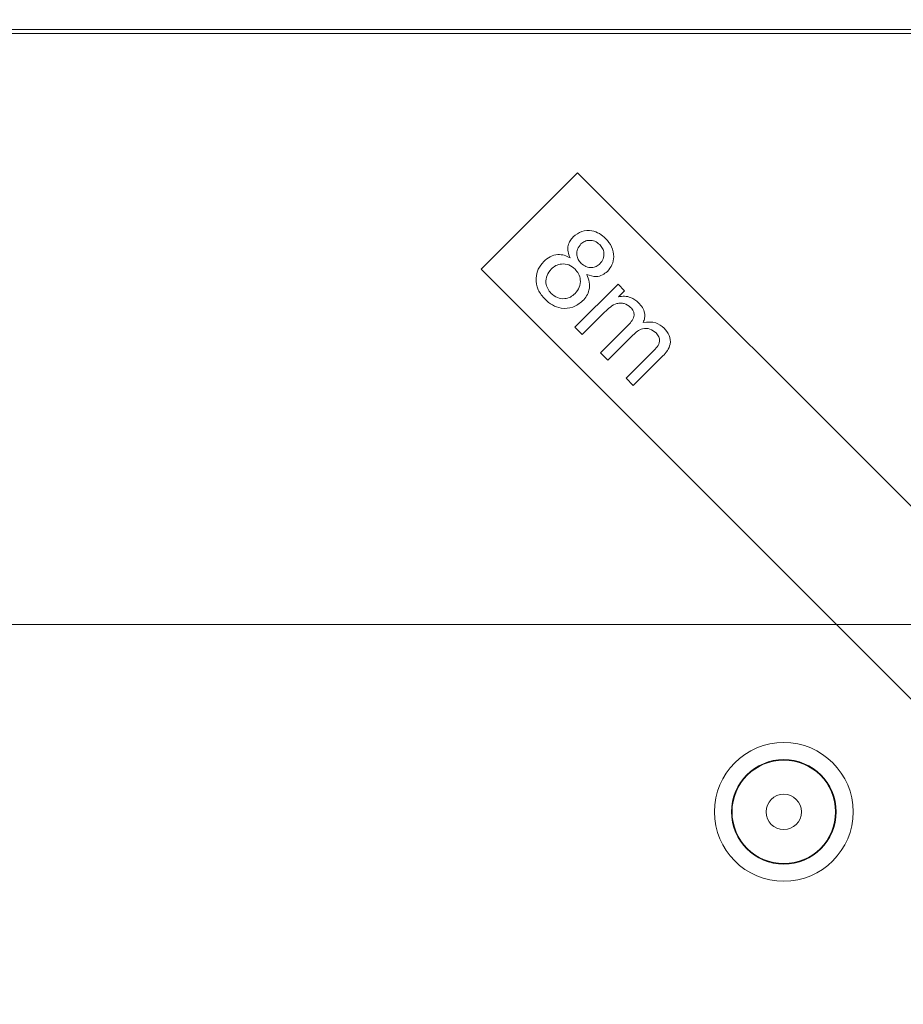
# Model space of a CAD drawing. Header units: millimetres. Extents: x 0 to 594, y 0 to 420.
# Tile 42 of 70: x 375 to 401, y 170 to 199. Entities that reach past the tile are written whole.
import ezdxf

# ---------------------------------------------------------------- set-up
doc = ezdxf.new("R2010")
doc.units = ezdxf.units.MM
doc.styles.add('SLDTEXTSTYLE1', font='TXT', dxfattribs={"width": 0.605})
doc.dimstyles.new('SLDDIMSTYLE4', dxfattribs={"dimtxt": 2.568319, "dimasz": 3.3, "dimexe": 0, "dimexo": 0.0625, "dimgap": 0.64208, "dimtad": 1, "dimdec": 0, "dimlfac": 2, "dimrnd": 1e-09, "dimzin": 12, "dimdsep": 46, "dimtxsty": 'SLDTEXTSTYLE1', "dimsah": 1, "dimcen": 0.09, "dimadec": 0, "dimazin": 3, "dimtfac": 1, "dimtdec": 1, "dimtofl": 0, "dimtmove": 0, "dimatfit": 3, "dimfxl": 1, "dimfrac": 2, "dimtolj": 1, "dimtzin": 12, "dimarcsym": 0})
doc.dimstyles.new('SLDDIMSTYLE5', dxfattribs={"dimtxt": 2.568319, "dimasz": 3.3, "dimexe": 0, "dimexo": 0.0625, "dimgap": 0.64208, "dimtad": 1, "dimdec": 3, "dimlfac": 2, "dimrnd": 1e-09, "dimzin": 12, "dimdsep": 46, "dimtxsty": 'SLDTEXTSTYLE1', "dimsah": 1, "dimcen": 0.09, "dimadec": 0, "dimazin": 3, "dimtfac": 1, "dimtdec": 1, "dimtofl": 0, "dimtmove": 0, "dimatfit": 3, "dimfxl": 1, "dimfrac": 2, "dimtolj": 1, "dimtzin": 12, "dimarcsym": 0})

# ---------------------------------------------------------------- blocks, each defined once
blk = doc.blocks.new('*D16')
at = {"color": 7, "linetype": 'Continuous', "lineweight": 0}
for p, q in [((286.937, 245.752), (286.937, 108.735)), ((414.293, 245.752), (414.293, 108.735)), ((347.92, 114.267), (347.332, 114.267)), ((347.332, 114.267), (347.332, 110.323)), ((353.31, 114.267), (353.898, 114.267)), ((353.898, 114.267), (353.898, 110.323)), ((347.332, 110.323), (347.92, 110.323)), ((353.898, 110.323), (353.31, 110.323)), ((286.937, 109.735), (414.293, 109.735))]:
    blk.add_line(p, q, dxfattribs=at)
for points in [[(286.937, 109.735), (290.237, 109.235), (290.237, 110.235)], [(414.293, 109.735), (410.993, 110.235), (410.993, 109.235)]]:
    blk.add_solid(points, dxfattribs=at)
at = {"color": 7, "linetype": 'Continuous', "lineweight": 0, "char_height": 2.6458, "attachment_point": 1, "rotation": 0, "style": 'SLDTEXTSTYLE1'}
for s, insert in [('254', (346.499, 118.266, -137.801)), ('10', (348.655, 113.733, -137.801))]:
    blk.add_mtext(s, dxfattribs=dict(at, insert=insert))
blk = doc.blocks.new('*D17')
at = {"color": 7, "linetype": 'Continuous', "lineweight": 0}
for p, q in [((414.293, 245.752), (258.389, 245.752)), ((259.389, 143.848), (259.389, 245.752)), ((254.856, 196.515), (254.856, 197.103)), ((254.856, 197.103), (258.801, 197.103)), ((258.801, 197.103), (258.801, 196.515)), ((254.856, 193.085), (254.856, 192.497)), ((258.801, 192.497), (258.801, 193.085)), ((254.856, 192.497), (258.801, 192.497)), ((414.293, 143.848), (258.389, 143.848))]:
    blk.add_line(p, q, dxfattribs=at)
for points in [[(259.389, 245.752), (258.889, 242.452), (259.889, 242.452)], [(259.389, 143.848), (259.889, 147.148), (258.889, 147.148)]]:
    blk.add_solid(points, dxfattribs=at)
at = {"color": 7, "linetype": 'Continuous', "lineweight": 0, "attachment_point": 1, "rotation": 90, "style": 'SLDTEXTSTYLE1'}
for s, insert, char_height in [('203', (250.858, 190.684, -137.801), 2.6458), ('8', (255.39, 193.82, -137.801), 2.646)]:
    blk.add_mtext(s, dxfattribs=dict(at, insert=insert, char_height=char_height))
blk = doc.blocks.new('*D18')
at = {"color": 7, "linetype": 'Continuous', "lineweight": 0}
for p, q in [((330.555, 220.828), (442.841, 220.828)), ((441.841, 220.828), (441.841, 180.708)), ((437.309, 203.953), (437.309, 204.541)), ((437.309, 204.541), (441.254, 204.541)), ((441.254, 204.541), (441.254, 203.953)), ((437.309, 197.583), (437.309, 196.995)), ((441.254, 196.995), (441.254, 197.583)), ((437.309, 196.995), (441.254, 196.995)), ((330.555, 180.708), (442.841, 180.708))]:
    blk.add_line(p, q, dxfattribs=at)
for points in [[(441.841, 220.828), (441.341, 217.528), (442.341, 217.528)], [(441.841, 180.708), (442.341, 184.008), (441.341, 184.008)]]:
    blk.add_solid(points, dxfattribs=at)
at = {"color": 7, "linetype": 'Continuous', "lineweight": 0, "char_height": 2.6458, "attachment_point": 1, "rotation": 90, "style": 'SLDTEXTSTYLE1'}
for s, insert in [('3,2', (437.843, 198.318, -137.801)), ('80', (433.311, 197.632, -137.801))]:
    blk.add_mtext(s, dxfattribs=dict(at, insert=insert))

msp = doc.modelspace()

# ---------------------------------------------------------------- linework, layer by layer
at = {"color": 8, "linetype": 'Continuous', "lineweight": 0}
for p, q in [((353.66417, 198.22019), (425.00085, 198.22023)), ((425.00085, 198.09486), (353.66417, 198.09482))]:
    msp.add_line(p, q, dxfattribs=at)
at = {"color": 7, "linetype": 'Continuous', "lineweight": 15}
for p, q in [((390.9348, 193.99827), (388.09789, 191.16135)), ((404.05553, 180.87756), (390.9348, 193.99827)), ((388.09789, 191.16135), (402.85651, 176.40275)), ((390.86064, 189.45536), (392.12744, 190.72217)), ((392.12744, 190.72217), (392.31932, 190.53029)), ((392.31932, 190.53029), (392.14151, 190.35248)), ((391.73264, 189.8984), (391.07512, 189.24088)), ((391.61309, 188.70291), (392.43636, 189.52619)), ((391.07512, 189.24088), (390.86064, 189.45536)), ((392.56395, 189.2238), (391.82807, 188.48793)), ((391.82807, 188.48793), (391.61309, 188.70291)), ((392.36353, 187.95247), (393.16169, 188.75063)), ((393.4465, 188.60848), (392.57701, 187.73899)), ((392.57701, 187.73899), (392.36353, 187.95247))]:
    msp.add_line(p, q, dxfattribs=at)
at = {"color": 8, "linetype": 'Continuous', "lineweight": 0}
for radius in [2.04109, 1.53967, 1.5217, 0.51885]:
    msp.add_circle((397.00375, 175.1914), radius, dxfattribs=at)
at = {"color": 7, "linetype": 'Continuous', "lineweight": 15}
for points, knots in [([(390.80976, 192.11621), (390.88972, 192.17803), (391.04971, 192.30172), (391.34199, 192.3115), (391.58629, 192.22203), (391.70414, 192.11737), (391.76313, 192.06498)], [0, 0, 0, 0, 0.27923864, 0.55868382, 0.77908744, 1, 1, 1, 1]), ([(390.71583, 191.49687), (390.69262, 191.55555), (390.64627, 191.67275), (390.65017, 191.85257), (390.71166, 192.00473), (390.77705, 192.07904), (390.80976, 192.11621)], [0, 0, 0, 0, 0.28027229, 0.55971279, 0.77976635, 1, 1, 1, 1]), ([(391.0368, 191.90424), (390.99845, 191.85757), (390.92183, 191.76431), (390.90448, 191.59105), (390.94983, 191.44139), (391.01181, 191.37023), (391.04283, 191.33463)], [0, 0, 0, 0, 0.27978276, 0.55911641, 0.77938689, 1, 1, 1, 1]), ([(391.58933, 191.88616), (391.54454, 191.9232), (391.45502, 191.99723), (391.29072, 192.02102), (391.14272, 191.99062), (391.0721, 191.93303), (391.0368, 191.90424)], [0, 0, 0, 0, 0.28001298, 0.55969824, 0.77987783, 1, 1, 1, 1]), ([(391.59536, 191.32157), (391.63238, 191.36814), (391.70644, 191.46132), (391.72105, 191.63156), (391.68008, 191.77998), (391.61959, 191.85075), (391.58933, 191.88616)], [0, 0, 0, 0, 0.27950877, 0.55917176, 0.77946691, 1, 1, 1, 1]), ([(391.76313, 192.06498), (391.82949, 191.98755), (391.96197, 191.83298), (392.01595, 191.54694), (391.96708, 191.28508), (391.86527, 191.16139), (391.81436, 191.09955)], [0, 0, 0, 0, 0.28033642, 0.5596306, 0.77979645, 1, 1, 1, 1]), ([(389.94027, 191.38737), (390.00063, 191.43973), (390.12117, 191.5443), (390.34171, 191.60309), (390.54805, 191.58148), (390.65987, 191.52509), (390.71583, 191.49687)], [0, 0, 0, 0, 0.28018177, 0.5595083, 0.77954527, 1, 1, 1, 1]), ([(389.98096, 190.27577), (389.90466, 190.36529), (389.75235, 190.54401), (389.69633, 190.87613), (389.76254, 191.17541), (389.881, 191.31669), (389.94027, 191.38737)], [0, 0, 0, 0, 0.28028908, 0.5596009, 0.7796787, 1, 1, 1, 1]), ([(390.86149, 191.16535), (390.80403, 191.21202), (390.68917, 191.30529), (390.47781, 191.32796), (390.29257, 191.27809), (390.20439, 191.20295), (390.16028, 191.16535)], [0, 0, 0, 0, 0.27979665, 0.55918089, 0.77943722, 1, 1, 1, 1]), ([(391.04283, 191.33463), (391.08765, 191.2973), (391.1772, 191.22275), (391.34251, 191.20037), (391.49025, 191.23359), (391.56031, 191.29223), (391.59536, 191.32157)], [0, 0, 0, 0, 0.28008804, 0.55951222, 0.77965917, 1, 1, 1, 1]), ([(390.16028, 191.16535), (390.11371, 191.10628), (390.02074, 190.98834), (389.99059, 190.7733), (390.04699, 190.58563), (390.12217, 190.49493), (390.15978, 190.44957)], [0, 0, 0, 0, 0.27998374, 0.55902163, 0.77946641, 1, 1, 1, 1]), ([(390.86451, 190.44605), (390.91245, 190.50504), (391.00827, 190.62295), (391.02921, 190.84017), (390.97747, 191.02988), (390.90017, 191.12017), (390.86149, 191.16535)], [0, 0, 0, 0, 0.27977513, 0.55917858, 0.77941911, 1, 1, 1, 1]), ([(391.20607, 191.00662), (391.23722, 190.93331), (391.29943, 190.78688), (391.28772, 190.56029), (391.21082, 190.36907), (391.12797, 190.27575), (391.08653, 190.22906)], [0, 0, 0, 0, 0.28008934, 0.55940377, 0.77955644, 1, 1, 1, 1]), ([(391.81436, 191.09955), (391.76718, 191.05964), (391.67288, 190.97987), (391.45097, 190.92289), (391.29888, 190.97489), (391.20607, 191.00662)], [0, 0, 0, 0, 0.280698, 0.56104982, 1, 1, 1, 1]), ([(390.15978, 190.44957), (390.21737, 190.40235), (390.33248, 190.30799), (390.54485, 190.2827), (390.73173, 190.33216), (390.82023, 190.40807), (390.86451, 190.44605)], [0, 0, 0, 0, 0.279869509, 0.559280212, 0.779487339, 1, 1, 1, 1]), ([(391.08653, 190.22906), (390.99431, 190.15682), (390.80983, 190.01231), (390.47198, 189.99644), (390.18646, 190.09421), (390.04952, 190.2152), (389.98096, 190.27577)], [0, 0, 0, 0, 0.27937899, 0.55888616, 0.77916163, 1, 1, 1, 1]), ([(392.49865, 190.03653), (392.4391, 190.08168), (392.34955, 190.14956), (392.2011, 190.17201), (391.97979, 190.13773), (391.84239, 190.00468), (391.73264, 189.8984)], [0, 0, 0, 0, 0.24958359, 0.37528534, 0.50094969, 1, 1, 1, 1]), ([(392.14151, 190.35248), (392.20116, 190.3603), (392.32045, 190.37593), (392.53618, 190.33212), (392.65794, 190.23432), (392.73222, 190.17466)], [0, 0, 0, 0, 0.28058507, 0.56112659, 1, 1, 1, 1]), ([(392.73222, 190.17466), (392.77235, 190.13025), (392.8525, 190.04155), (392.91513, 189.88371), (392.91948, 189.72722), (392.88539, 189.63941), (392.86834, 189.59551)], [0, 0, 0, 0, 0.28039452, 0.55997671, 0.77999251, 1, 1, 1, 1]), ([(392.43636, 189.52619), (392.47364, 189.56658), (392.54791, 189.64707), (392.61477, 189.79255), (392.58553, 189.93902), (392.52769, 190.00394), (392.49865, 190.03653)], [0, 0, 0, 0, 0.28142403, 0.56073168, 0.77947351, 1, 1, 1, 1]), ([(392.86834, 189.59551), (392.99609, 189.60706), (393.22441, 189.6277), (393.40265, 189.48749), (393.48115, 189.42573)], [0, 0, 0, 0, 0.55952609, 1, 1, 1, 1]), ([(393.24758, 189.2876), (393.18988, 189.33308), (393.07465, 189.4239), (392.79502, 189.42916), (392.65164, 189.30173), (392.56395, 189.2238)], [0, 0, 0, 0, 0.28039844, 0.55992064, 1, 1, 1, 1]), ([(393.16169, 188.75063), (393.20269, 188.79205), (393.28411, 188.87431), (393.36443, 189.02479), (393.33576, 189.18101), (393.27701, 189.25203), (393.24758, 189.2876)], [0, 0, 0, 0, 0.28190946, 0.55989469, 0.77957334, 1, 1, 1, 1]), ([(393.48115, 189.42573), (393.53911, 189.35901), (393.65449, 189.22619), (393.68318, 188.96768), (393.58599, 188.76013), (393.49305, 188.65909), (393.4465, 188.60848)], [0, 0, 0, 0, 0.28039888, 0.55827085, 0.77875905, 1, 1, 1, 1])]:
    msp.add_open_spline(points, degree=3, knots=knots, dxfattribs=at)

# ---------------------------------------------------------------- dimensions: what is measured, and where the dimension line sits
at = {"color": 7, "linetype": 'Continuous', "lineweight": 0}
for base, p1, p2, angle, dimstyle, picture, middle in [((259.38853, 245.75237), (414.29298, 143.84766), (414.29292, 245.75246), 270.000033, 'SLDDIMSTYLE5', '*D17', (259.38856, 194.79997)), ((414.293, 109.73482), (286.937, 245.75239), (414.29292, 245.75246), 0.000033, 'SLDDIMSTYLE4', '*D16', (350.61504, 109.73478)), ((441.8415, 180.70793), (330.55498, 220.82786), (330.555, 180.70786), 270.000033, 'SLDDIMSTYLE4', '*D18', (441.84149, 200.76793))]:
    dim = msp.add_linear_dim(base=base, p1=p1, p2=p2, angle=angle, dimstyle=dimstyle, dxfattribs=at)
    dim.commit()
    dim.dimension.update_dxf_attribs({"geometry": picture, "text_midpoint": middle, "dimtype": 160})

doc.saveas('drawing.dxf')
